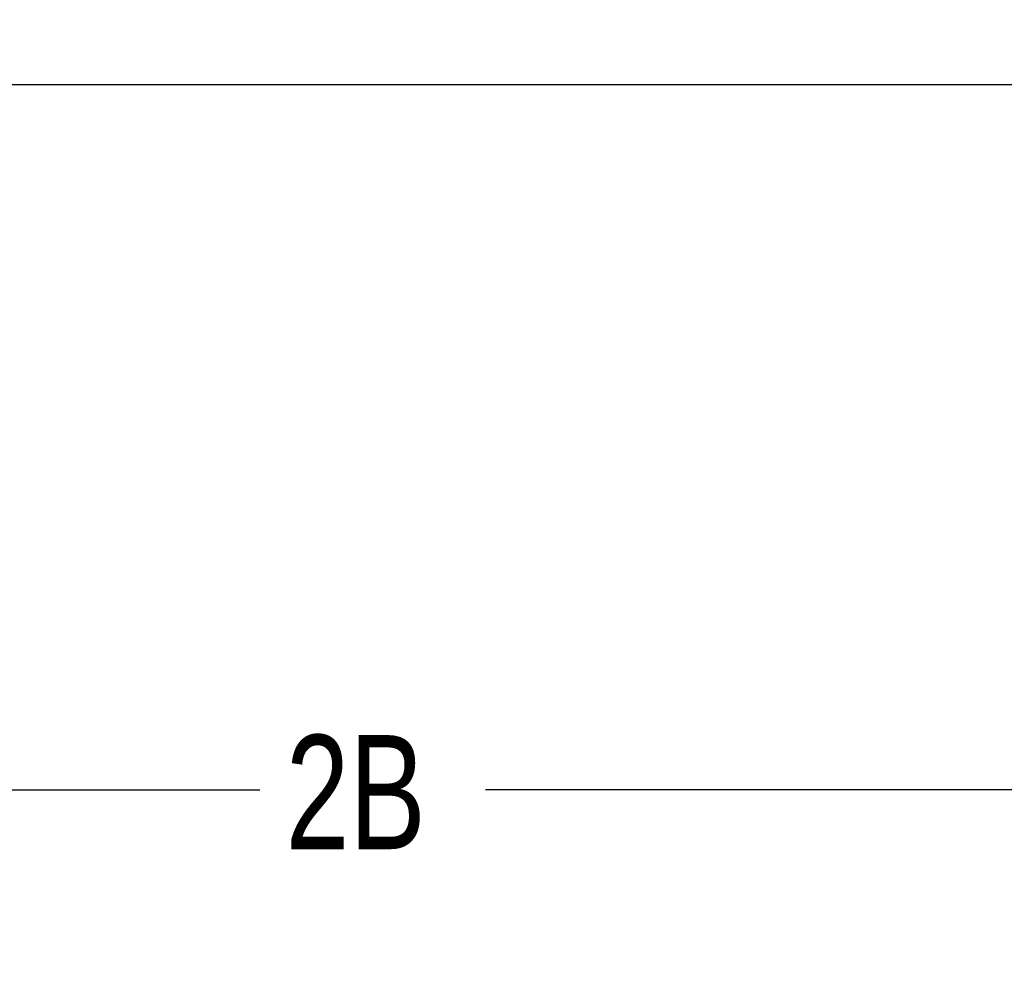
# Model space of a CAD drawing. Header units: inches. Extents: x 36 to 211, y 21 to 146.
# Tile 6 of 52: x 81 to 93, y 33 to 46. Entities that reach past the tile are written whole.
import ezdxf

# ---------------------------------------------------------------- set-up
doc = ezdxf.new("R2010")
doc.units = ezdxf.units.IN
doc.header["$LTSCALE"] = 16
doc.header["$MEASUREMENT"] = 0
doc.linetypes.add('HIDDEN', pattern=[0.075, 0.05, -0.025])
doc.layers.add('FORMAT', color=7, linetype='Continuous')
doc.styles.add('SLDTEXTSTYLE0', font='TXT', dxfattribs={"width": 0.75})
doc.dimstyles.new('SLDDIMSTYLE1', dxfattribs={"dimtxt": 1.5, "dimasz": 2.08, "dimexe": 0, "dimexo": 0.0625, "dimgap": 0.375, "dimtad": 0, "dimtih": 1, "dimtoh": 1, "dimdec": 0, "dimrnd": 1e-09, "dimzin": 12, "dimdsep": 46, "dimlunit": 5, "dimtxsty": 'SLDTEXTSTYLE0', "dimsah": 1, "dimcen": 0.09, "dimadec": 0, "dimazin": 3, "dimtfac": 1, "dimtdec": 0, "dimtofl": 0, "dimtmove": 0, "dimatfit": 3, "dimfxl": 0, "dimfrac": 2, "dimtolj": 1, "dimtzin": 12, "dimarcsym": 0})

# ---------------------------------------------------------------- blocks, each defined once
blk = doc.blocks.new('_D_3')
at = {"layer": 'FORMAT'}
for p, q in [((64.202, 44.232), (64.202, 29.743)), ((106.202, 44.232), (106.202, 29.743)), ((64.202, 31.743), (83.72, 31.743)), ((106.202, 31.743), (86.684, 31.743))]:
    blk.add_line(p, q, dxfattribs=at)
for points in [[(64.202, 31.743), (66.282, 31.423), (66.282, 32.063)], [(106.202, 31.743), (104.122, 32.063), (104.122, 31.423)]]:
    blk.add_solid(points, dxfattribs=at)
at = {"layer": 'FORMAT', "insert": (84.061, 32.464), "char_height": 1.5, "attachment_point": 1, "style": 'SLDTEXTSTYLE0'}
blk.add_mtext('5B', dxfattribs=at)
blk = doc.blocks.new('_D_5')
at = {"layer": 'FORMAT'}
for p, q in [((64.327, 45.082), (64.327, 33.761)), ((106.077, 45.082), (106.077, 33.761)), ((64.327, 35.761), (83.72, 35.761)), ((106.077, 35.761), (86.684, 35.761))]:
    blk.add_line(p, q, dxfattribs=at)
for points in [[(64.327, 35.761), (66.407, 35.441), (66.407, 36.081)], [(106.077, 35.761), (103.997, 36.081), (103.997, 35.441)]]:
    blk.add_solid(points, dxfattribs=at)
at = {"layer": 'FORMAT', "insert": (84.061, 36.483), "char_height": 1.5, "attachment_point": 1, "style": 'SLDTEXTSTYLE0'}
blk.add_mtext('2B', dxfattribs=at)

msp = doc.modelspace()

# ---------------------------------------------------------------- linework, layer by layer
at = {"color": 7, "linetype": 'Continuous', "lineweight": 25}
msp.add_line((66.327, 45.032), (104.077, 45.032), dxfattribs=at)
at = {"layer": 'FORMAT', "linetype": 'HIDDEN', "lineweight": 18}
msp.add_line((64.202, 45.032), (106.202, 45.032), dxfattribs=at)

# ---------------------------------------------------------------- dimensions: what is measured, and where the dimension line sits
at = {"layer": 'FORMAT'}
dim = msp.add_linear_dim(base=(64.327, 35.761), p1=(106.077, 45.882), p2=(64.327, 45.882), angle=0, text='2B', dimstyle='SLDDIMSTYLE1', dxfattribs=at)
dim.commit()
dim.dimension.update_dxf_attribs({"geometry": '_D_5', "text_midpoint": (85.202, 35.761), "dimtype": 160})
dim = msp.add_linear_dim(base=(106.202, 31.743), p1=(64.202, 45.032), p2=(106.202, 45.032), text='5B', dimstyle='SLDDIMSTYLE1', dxfattribs=at)
dim.commit()
dim.dimension.update_dxf_attribs({"geometry": '_D_3', "text_midpoint": (85.202, 31.743), "dimtype": 160})

doc.saveas('drawing.dxf')
